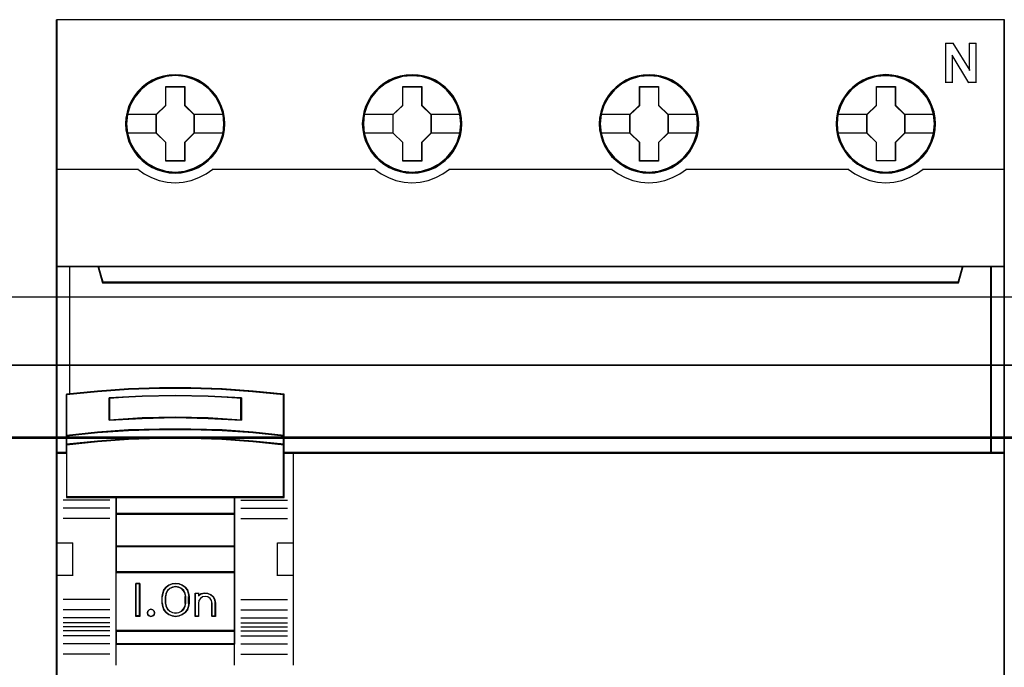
# Model space of a CAD drawing. Header units: millimetres. Extents: x 18084 to 47233, y 38174 to 56392.
# Tile 159 of 253: x 25184 to 25259, y 50946 to 50995. Entities that reach past the tile are written whole.
import ezdxf

# ---------------------------------------------------------------- set-up
doc = ezdxf.new("R2010")
doc.units = ezdxf.units.MM
doc.header["$LTSCALE"] = 100
for name, color, linetype in [('30', 7, 'Continuous'), ('45', 7, 'Continuous'), ('50', 7, 'Continuous')]:
    doc.layers.add(name, color=color, linetype=linetype)

msp = doc.modelspace()

# ---------------------------------------------------------------- linework, layer by layer
for p, q in [((25186.876, 50994.863), (25186.876, 50914.863)), ((25186.876, 50914.863), (25186.876, 50994.863))]:
    msp.add_line(p, q)
at = {"layer": '30', "color": 139}
for points in [[(25598.441, 50968.595), (25163.131, 50968.595), (25598.441, 50968.595)], [(25163.131, 50963.111), (25598.441, 50963.111), (25163.131, 50963.111)]]:
    msp.add_lwpolyline(points, close=True, dxfattribs=at)
at = {"layer": '30', "color": 7}
msp.add_lwpolyline([(25163.131, 50963.044), (25598.441, 50963.044), (25598.441, 50963.23), (25598.441, 50965.432), (25598.441, 50968.595), (25598.257, 50968.595), (25163.315, 50968.595), (25163.131, 50968.595), (25163.131, 50965.432), (25163.131, 50963.23), (25163.131, 50963.044)], close=True, dxfattribs=at)
msp.add_lwpolyline([(25163.131, 50963.044), (25598.441, 50963.044), (25598.441, 50963.23), (25598.441, 50965.432), (25598.441, 50968.595), (25598.257, 50968.595), (25163.315, 50968.595), (25163.131, 50968.595), (25163.131, 50965.432), (25163.131, 50963.23), (25163.131, 50963.044)], close=True, dxfattribs=at)
msp.add_lwpolyline([(25163.131, 50963.044), (25598.441, 50963.044), (25598.441, 50963.23), (25598.441, 50965.432), (25598.441, 50968.595), (25598.257, 50968.595), (25163.315, 50968.595), (25163.131, 50968.595), (25163.131, 50965.432), (25163.131, 50963.23), (25163.131, 50963.044)], close=True, dxfattribs=at)
at = {"layer": '30', "color": 59}
for points in [[(25163.131, 50963.044), (25598.441, 50963.044), (25598.441, 50963.23), (25598.441, 50965.432), (25598.441, 50968.595), (25598.257, 50968.595), (25163.315, 50968.595), (25163.131, 50968.595), (25163.131, 50965.432), (25163.131, 50963.23), (25163.131, 50963.044)], [(25163.163, 50963.076), (25598.406, 50963.076), (25598.406, 50963.26), (25598.406, 50965.436), (25598.406, 50968.563), (25598.222, 50968.563), (25163.347, 50968.563), (25163.163, 50968.563), (25163.163, 50965.436), (25163.163, 50963.26), (25163.163, 50963.076)]]:
    msp.add_lwpolyline(points, close=True, dxfattribs=at)
at = {"layer": '30', "color": 7}
msp.add_lwpolyline([(25598.441, 50963.111), (25163.131, 50963.111)], dxfattribs=at)
msp.add_lwpolyline([(25598.441, 50963.111), (25163.131, 50963.111)], dxfattribs=at)
msp.add_lwpolyline([(25598.441, 50963.111), (25163.131, 50963.111)], dxfattribs=at)
at = {"layer": '30', "color": 59}
msp.add_lwpolyline([(25598.441, 50963.111), (25163.131, 50963.111)], dxfattribs=at)
at = {"layer": '45', "color": 7}
for points in [[(25258.952, 50994.863), (25186.876, 50994.863), (25186.876, 50912.795), (25258.952, 50912.795), (25258.952, 50994.863)], [(25199.675, 50986.937), (25199.653, 50987.385), (25199.58, 50987.838), (25199.428, 50988.264), (25199.249, 50988.679), (25199.014, 50989.067), (25198.734, 50989.415), (25198.403, 50989.736), (25198.039, 50990.013), (25197.669, 50990.256), (25197.238, 50990.439), (25196.807, 50990.566), (25196.353, 50990.649), (25195.899, 50990.676), (25195.445, 50990.649), (25195.003, 50990.566), (25194.555, 50990.439), (25194.14, 50990.256), (25193.753, 50990.013), (25193.395, 50989.736), (25193.059, 50989.415), (25192.795, 50989.067), (25192.555, 50988.679), (25192.353, 50988.264), (25192.235, 50987.838), (25192.146, 50987.385), (25192.118, 50986.937), (25192.146, 50986.488), (25192.235, 50986.051), (25192.353, 50985.62), (25192.555, 50985.21), (25192.795, 50984.818), (25193.059, 50984.458), (25193.395, 50984.143), (25193.753, 50983.866), (25194.14, 50983.634), (25194.555, 50983.451), (25195.003, 50983.313), (25195.445, 50983.224), (25195.899, 50983.202), (25196.353, 50983.224), (25196.807, 50983.313), (25197.238, 50983.451), (25197.669, 50983.634), (25198.039, 50983.866), (25198.403, 50984.143), (25198.734, 50984.458), (25199.014, 50984.818), (25199.249, 50985.21), (25199.428, 50985.62), (25199.58, 50986.051), (25199.653, 50986.488), (25199.675, 50986.937)], [(25199.675, 50986.937), (25199.653, 50987.385), (25199.58, 50987.838), (25199.428, 50988.264), (25199.249, 50988.679), (25199.014, 50989.067), (25198.734, 50989.415), (25198.403, 50989.736), (25198.039, 50990.013), (25197.669, 50990.256), (25197.238, 50990.439), (25196.807, 50990.566), (25196.353, 50990.649), (25195.899, 50990.676), (25195.445, 50990.649), (25195.003, 50990.566), (25194.555, 50990.439), (25194.14, 50990.256), (25193.753, 50990.013), (25193.395, 50989.736), (25193.059, 50989.415), (25192.795, 50989.067), (25192.555, 50988.679), (25192.353, 50988.264), (25192.235, 50987.838), (25192.146, 50987.385), (25192.118, 50986.937), (25192.146, 50986.488), (25192.235, 50986.051), (25192.353, 50985.62), (25192.555, 50985.21), (25192.795, 50984.818), (25193.059, 50984.458), (25193.395, 50984.143), (25193.753, 50983.866), (25194.14, 50983.634), (25194.555, 50983.451), (25195.003, 50983.313), (25195.445, 50983.224), (25195.899, 50983.202), (25196.353, 50983.224), (25196.807, 50983.313), (25197.238, 50983.451), (25197.669, 50983.634), (25198.039, 50983.866), (25198.403, 50984.143), (25198.734, 50984.458), (25199.014, 50984.818), (25199.249, 50985.21), (25199.428, 50985.62), (25199.58, 50986.051), (25199.653, 50986.488), (25199.675, 50986.937)], [(25217.692, 50986.937), (25217.664, 50987.385), (25217.596, 50987.838), (25217.439, 50988.264), (25217.26, 50988.679), (25217.025, 50989.072), (25216.745, 50989.415), (25216.414, 50989.736), (25216.05, 50990.013), (25215.68, 50990.256), (25215.248, 50990.439), (25214.823, 50990.566), (25214.363, 50990.649), (25213.909, 50990.676), (25213.455, 50990.649), (25213.013, 50990.566), (25212.564, 50990.439), (25212.155, 50990.256), (25211.763, 50990.013), (25211.404, 50989.736), (25211.074, 50989.415), (25210.81, 50989.072), (25210.564, 50988.679), (25210.368, 50988.264), (25210.244, 50987.838), (25210.155, 50987.385), (25210.127, 50986.937), (25210.155, 50986.488), (25210.244, 50986.051), (25210.368, 50985.625), (25210.564, 50985.21), (25210.81, 50984.818), (25211.074, 50984.458), (25211.404, 50984.143), (25211.763, 50983.866), (25212.155, 50983.634), (25212.564, 50983.451), (25213.013, 50983.313), (25213.455, 50983.224), (25213.909, 50983.202), (25214.363, 50983.224), (25214.823, 50983.313), (25215.248, 50983.451), (25215.68, 50983.634), (25216.05, 50983.866), (25216.414, 50984.143), (25216.745, 50984.458), (25217.025, 50984.818), (25217.26, 50985.21), (25217.439, 50985.625), (25217.596, 50986.051), (25217.664, 50986.488), (25217.692, 50986.937)], [(25217.692, 50986.937), (25217.664, 50987.385), (25217.596, 50987.838), (25217.439, 50988.264), (25217.26, 50988.679), (25217.025, 50989.072), (25216.745, 50989.415), (25216.414, 50989.736), (25216.05, 50990.013), (25215.68, 50990.256), (25215.248, 50990.439), (25214.823, 50990.566), (25214.363, 50990.649), (25213.909, 50990.676), (25213.455, 50990.649), (25213.013, 50990.566), (25212.564, 50990.439), (25212.155, 50990.256), (25211.763, 50990.013), (25211.404, 50989.736), (25211.074, 50989.415), (25210.81, 50989.072), (25210.564, 50988.679), (25210.368, 50988.264), (25210.244, 50987.838), (25210.155, 50987.385), (25210.127, 50986.937), (25210.155, 50986.488), (25210.244, 50986.051), (25210.368, 50985.625), (25210.564, 50985.21), (25210.81, 50984.818), (25211.074, 50984.458), (25211.404, 50984.143), (25211.763, 50983.866), (25212.155, 50983.634), (25212.564, 50983.451), (25213.013, 50983.313), (25213.455, 50983.224), (25213.909, 50983.202), (25214.363, 50983.224), (25214.823, 50983.313), (25215.248, 50983.451), (25215.68, 50983.634), (25216.05, 50983.866), (25216.414, 50984.143), (25216.745, 50984.458), (25217.025, 50984.818), (25217.26, 50985.21), (25217.439, 50985.625), (25217.596, 50986.051), (25217.664, 50986.488), (25217.692, 50986.937)], [(25217.669, 50986.937), (25217.641, 50987.382), (25217.575, 50987.834), (25217.419, 50988.257), (25217.24, 50988.67), (25217.006, 50989.061), (25216.728, 50989.402), (25216.399, 50989.721), (25216.037, 50989.996), (25215.669, 50990.238), (25215.241, 50990.42), (25214.817, 50990.547), (25214.36, 50990.629), (25213.909, 50990.657), (25213.458, 50990.629), (25213.018, 50990.547), (25212.572, 50990.42), (25212.166, 50990.238), (25211.776, 50989.996), (25211.419, 50989.721), (25211.091, 50989.402), (25210.829, 50989.061), (25210.584, 50988.67), (25210.389, 50988.257), (25210.266, 50987.834), (25210.177, 50987.382), (25210.149, 50986.937), (25210.177, 50986.491), (25210.266, 50986.056), (25210.389, 50985.632), (25210.584, 50985.22), (25210.829, 50984.829), (25211.091, 50984.471), (25211.419, 50984.158), (25211.776, 50983.882), (25212.166, 50983.651), (25212.572, 50983.47), (25213.018, 50983.332), (25213.458, 50983.244), (25213.909, 50983.222), (25214.36, 50983.244), (25214.817, 50983.332), (25215.241, 50983.47), (25215.669, 50983.651), (25216.037, 50983.882), (25216.399, 50984.158), (25216.728, 50984.471), (25217.006, 50984.829), (25217.24, 50985.22), (25217.419, 50985.632), (25217.575, 50986.056), (25217.641, 50986.491), (25217.669, 50986.937)], [(25235.701, 50986.937), (25235.678, 50987.385), (25235.606, 50987.838), (25235.449, 50988.264), (25235.269, 50988.679), (25235.034, 50989.072), (25234.754, 50989.415), (25234.429, 50989.736), (25234.065, 50990.013), (25233.69, 50990.256), (25233.264, 50990.439), (25232.833, 50990.566), (25232.379, 50990.649), (25231.925, 50990.676), (25231.471, 50990.649), (25231.029, 50990.566), (25230.581, 50990.439), (25230.166, 50990.256), (25229.78, 50990.013), (25229.421, 50989.736), (25229.085, 50989.415), (25228.822, 50989.072), (25228.575, 50988.679), (25228.379, 50988.264), (25228.262, 50987.838), (25228.172, 50987.385), (25228.138, 50986.937), (25228.172, 50986.488), (25228.262, 50986.051), (25228.379, 50985.625), (25228.575, 50985.21), (25228.822, 50984.818), (25229.085, 50984.458), (25229.421, 50984.143), (25229.78, 50983.866), (25230.166, 50983.634), (25230.581, 50983.451), (25231.029, 50983.313), (25231.471, 50983.224), (25231.925, 50983.202), (25232.379, 50983.224), (25232.833, 50983.313), (25233.264, 50983.451), (25233.69, 50983.634), (25234.065, 50983.866), (25234.429, 50984.143), (25234.754, 50984.458), (25235.034, 50984.818), (25235.269, 50985.21), (25235.449, 50985.625), (25235.606, 50986.051), (25235.678, 50986.488), (25235.701, 50986.937)], [(25235.701, 50986.937), (25235.678, 50987.385), (25235.606, 50987.838), (25235.449, 50988.264), (25235.269, 50988.679), (25235.034, 50989.072), (25234.754, 50989.415), (25234.429, 50989.736), (25234.065, 50990.013), (25233.69, 50990.256), (25233.264, 50990.439), (25232.833, 50990.566), (25232.379, 50990.649), (25231.925, 50990.676), (25231.471, 50990.649), (25231.029, 50990.566), (25230.581, 50990.439), (25230.166, 50990.256), (25229.78, 50990.013), (25229.421, 50989.736), (25229.085, 50989.415), (25228.822, 50989.072), (25228.575, 50988.679), (25228.379, 50988.264), (25228.262, 50987.838), (25228.172, 50987.385), (25228.138, 50986.937), (25228.172, 50986.488), (25228.262, 50986.051), (25228.379, 50985.625), (25228.575, 50985.21), (25228.822, 50984.818), (25229.085, 50984.458), (25229.421, 50984.143), (25229.78, 50983.866), (25230.166, 50983.634), (25230.581, 50983.451), (25231.029, 50983.313), (25231.471, 50983.224), (25231.925, 50983.202), (25232.379, 50983.224), (25232.833, 50983.313), (25233.264, 50983.451), (25233.69, 50983.634), (25234.065, 50983.866), (25234.429, 50984.143), (25234.754, 50984.458), (25235.034, 50984.818), (25235.269, 50985.21), (25235.449, 50985.625), (25235.606, 50986.051), (25235.678, 50986.488), (25235.701, 50986.937)], [(25235.681, 50986.937), (25235.659, 50987.382), (25235.586, 50987.834), (25235.43, 50988.257), (25235.252, 50988.67), (25235.018, 50989.061), (25234.739, 50989.402), (25234.416, 50989.721), (25234.054, 50989.996), (25233.68, 50990.238), (25233.257, 50990.42), (25232.828, 50990.547), (25232.377, 50990.629), (25231.925, 50990.657), (25231.474, 50990.629), (25231.034, 50990.547), (25230.588, 50990.42), (25230.175, 50990.238), (25229.791, 50989.996), (25229.434, 50989.721), (25229.1, 50989.402), (25228.838, 50989.061), (25228.593, 50988.67), (25228.398, 50988.257), (25228.281, 50987.834), (25228.192, 50987.382), (25228.158, 50986.937), (25228.192, 50986.491), (25228.281, 50986.056), (25228.398, 50985.632), (25228.593, 50985.22), (25228.838, 50984.829), (25229.1, 50984.471), (25229.434, 50984.158), (25229.791, 50983.882), (25230.175, 50983.651), (25230.588, 50983.47), (25231.034, 50983.332), (25231.474, 50983.244), (25231.925, 50983.222), (25232.377, 50983.244), (25232.828, 50983.332), (25233.257, 50983.47), (25233.68, 50983.651), (25234.054, 50983.882), (25234.416, 50984.158), (25234.739, 50984.471), (25235.018, 50984.829), (25235.252, 50985.22), (25235.43, 50985.632), (25235.586, 50986.056), (25235.659, 50986.491), (25235.681, 50986.937)], [(25253.712, 50986.943), (25253.684, 50987.391), (25253.617, 50987.845), (25253.46, 50988.271), (25253.281, 50988.686), (25253.046, 50989.079), (25252.765, 50989.422), (25252.435, 50989.743), (25252.071, 50990.02), (25251.701, 50990.263), (25251.269, 50990.446), (25250.843, 50990.573), (25250.384, 50990.656), (25249.93, 50990.684), (25249.476, 50990.656), (25249.033, 50990.573), (25248.585, 50990.446), (25248.176, 50990.263), (25247.784, 50990.02), (25247.425, 50989.743), (25247.095, 50989.422), (25246.831, 50989.079), (25246.585, 50988.686), (25246.389, 50988.271), (25246.265, 50987.845), (25246.176, 50987.391), (25246.148, 50986.943), (25246.176, 50986.495), (25246.265, 50986.057), (25246.389, 50985.631), (25246.585, 50985.216), (25246.831, 50984.823), (25247.095, 50984.463), (25247.425, 50984.148), (25247.784, 50983.871), (25248.176, 50983.639), (25248.585, 50983.456), (25249.033, 50983.318), (25249.476, 50983.229), (25249.93, 50983.207), (25250.384, 50983.229), (25250.843, 50983.318), (25251.269, 50983.456), (25251.701, 50983.639), (25252.071, 50983.871), (25252.435, 50984.148), (25252.765, 50984.463), (25253.046, 50984.823), (25253.281, 50985.216), (25253.46, 50985.631), (25253.617, 50986.057), (25253.684, 50986.495), (25253.712, 50986.943)], [(25253.712, 50986.943), (25253.684, 50987.391), (25253.617, 50987.845), (25253.46, 50988.271), (25253.281, 50988.686), (25253.046, 50989.079), (25252.765, 50989.422), (25252.435, 50989.743), (25252.071, 50990.02), (25251.701, 50990.263), (25251.269, 50990.446), (25250.843, 50990.573), (25250.384, 50990.656), (25249.93, 50990.684), (25249.476, 50990.656), (25249.033, 50990.573), (25248.585, 50990.446), (25248.176, 50990.263), (25247.784, 50990.02), (25247.425, 50989.743), (25247.095, 50989.422), (25246.831, 50989.079), (25246.585, 50988.686), (25246.389, 50988.271), (25246.265, 50987.845), (25246.176, 50987.391), (25246.148, 50986.943), (25246.176, 50986.495), (25246.265, 50986.057), (25246.389, 50985.631), (25246.585, 50985.216), (25246.831, 50984.823), (25247.095, 50984.463), (25247.425, 50984.148), (25247.784, 50983.871), (25248.176, 50983.639), (25248.585, 50983.456), (25249.033, 50983.318), (25249.476, 50983.229), (25249.93, 50983.207), (25250.384, 50983.229), (25250.843, 50983.318), (25251.269, 50983.456), (25251.701, 50983.639), (25252.071, 50983.871), (25252.435, 50984.148), (25252.765, 50984.463), (25253.046, 50984.823), (25253.281, 50985.216), (25253.46, 50985.631), (25253.617, 50986.057), (25253.684, 50986.495), (25253.712, 50986.943)], [(25253.69, 50986.943), (25253.662, 50987.388), (25253.595, 50987.839), (25253.439, 50988.263), (25253.261, 50988.676), (25253.027, 50989.066), (25252.749, 50989.407), (25252.42, 50989.726), (25252.058, 50990.001), (25251.69, 50990.243), (25251.261, 50990.425), (25250.838, 50990.552), (25250.381, 50990.634), (25249.93, 50990.662), (25249.479, 50990.634), (25249.039, 50990.552), (25248.593, 50990.425), (25248.186, 50990.243), (25247.797, 50990.001), (25247.44, 50989.726), (25247.111, 50989.407), (25246.85, 50989.066), (25246.604, 50988.676), (25246.409, 50988.263), (25246.287, 50987.839), (25246.198, 50987.388), (25246.17, 50986.943), (25246.198, 50986.497), (25246.287, 50986.063), (25246.409, 50985.639), (25246.604, 50985.226), (25246.85, 50984.836), (25247.111, 50984.478), (25247.44, 50984.165), (25247.797, 50983.89), (25248.186, 50983.659), (25248.593, 50983.477), (25249.039, 50983.34), (25249.479, 50983.252), (25249.93, 50983.23), (25250.381, 50983.252), (25250.838, 50983.34), (25251.261, 50983.477), (25251.69, 50983.659), (25252.058, 50983.89), (25252.42, 50984.165), (25252.749, 50984.478), (25253.027, 50984.836), (25253.261, 50985.226), (25253.439, 50985.639), (25253.595, 50986.063), (25253.662, 50986.497), (25253.69, 50986.943)], [(25195.186, 50989.776), (25196.629, 50989.776), (25196.629, 50988.356), (25197.347, 50987.652), (25197.347, 50986.232), (25196.629, 50985.517), (25196.629, 50984.108), (25195.186, 50984.108), (25195.186, 50985.517), (25194.45, 50986.232), (25194.45, 50987.652), (25195.186, 50988.356), (25195.186, 50989.776)], [(25195.186, 50989.776), (25196.629, 50989.776), (25196.629, 50989.776), (25196.629, 50988.356), (25196.629, 50988.356), (25197.347, 50987.652), (25197.347, 50987.652), (25197.347, 50986.232), (25197.347, 50986.232), (25196.629, 50985.517), (25196.629, 50985.517), (25196.629, 50984.108), (25196.629, 50984.108), (25195.186, 50984.108), (25195.186, 50984.108), (25195.186, 50985.517), (25195.186, 50985.517), (25194.45, 50986.232), (25194.45, 50986.232), (25194.45, 50987.652), (25194.45, 50987.652), (25195.186, 50988.356), (25195.186, 50988.356), (25195.186, 50989.776), (25195.186, 50989.776)], [(25195.197, 50989.753), (25196.617, 50989.753), (25196.617, 50988.345), (25197.325, 50987.646), (25197.325, 50986.238), (25196.617, 50985.528), (25196.617, 50984.13), (25195.197, 50984.13), (25195.197, 50985.528), (25194.473, 50986.238), (25194.473, 50987.646), (25195.197, 50988.345), (25195.197, 50989.753)], [(25213.201, 50989.776), (25214.64, 50989.776), (25214.64, 50988.356), (25215.359, 50987.658), (25215.359, 50986.233), (25214.64, 50985.518), (25214.64, 50984.115), (25213.201, 50984.115), (25213.201, 50985.518), (25212.46, 50986.233), (25212.46, 50987.658), (25213.201, 50988.356), (25213.201, 50989.776)], [(25213.201, 50989.776), (25214.64, 50989.776), (25214.64, 50989.776), (25214.64, 50988.356), (25214.64, 50988.356), (25215.359, 50987.658), (25215.359, 50987.658), (25215.359, 50986.233), (25215.359, 50986.233), (25214.64, 50985.518), (25214.64, 50985.518), (25214.64, 50984.115), (25214.64, 50984.115), (25213.201, 50984.115), (25213.201, 50984.115), (25213.201, 50985.518), (25213.201, 50985.518), (25212.46, 50986.233), (25212.46, 50986.233), (25212.46, 50987.658), (25212.46, 50987.658), (25213.201, 50988.356), (25213.201, 50988.356), (25213.201, 50989.776), (25213.201, 50989.776)], [(25213.212, 50989.753), (25214.628, 50989.753), (25214.628, 50988.345), (25215.336, 50987.651), (25215.336, 50986.237), (25214.628, 50985.527), (25214.628, 50984.135), (25213.212, 50984.135), (25213.212, 50985.527), (25212.482, 50986.237), (25212.482, 50987.651), (25213.212, 50988.345), (25213.212, 50989.753)], [(25231.212, 50989.776), (25232.654, 50989.776), (25232.654, 50988.356), (25233.373, 50987.658), (25233.373, 50986.233), (25232.654, 50985.518), (25232.654, 50984.115), (25231.212, 50984.115), (25231.212, 50985.518), (25230.476, 50986.233), (25230.476, 50987.658), (25231.212, 50988.356), (25231.212, 50989.776)], [(25231.212, 50989.776), (25232.654, 50989.776), (25232.654, 50989.776), (25232.654, 50988.356), (25232.654, 50988.356), (25233.373, 50987.658), (25233.373, 50987.658), (25233.373, 50986.233), (25233.373, 50986.233), (25232.654, 50985.518), (25232.654, 50985.518), (25232.654, 50984.115), (25232.654, 50984.115), (25231.212, 50984.115), (25231.212, 50984.115), (25231.212, 50985.518), (25231.212, 50985.518), (25230.476, 50986.233), (25230.476, 50986.233), (25230.476, 50987.658), (25230.476, 50987.658), (25231.212, 50988.356), (25231.212, 50988.356), (25231.212, 50989.776), (25231.212, 50989.776)], [(25231.223, 50989.753), (25232.645, 50989.753), (25232.645, 50988.345), (25233.353, 50987.651), (25233.353, 50986.237), (25232.645, 50985.527), (25232.645, 50984.135), (25231.223, 50984.135), (25231.223, 50985.527), (25230.499, 50986.237), (25230.499, 50987.651), (25231.223, 50988.345), (25231.223, 50989.753)], [(25249.222, 50989.781), (25250.661, 50989.781), (25250.661, 50988.361), (25251.38, 50987.663), (25251.38, 50986.238), (25250.661, 50985.523), (25250.661, 50984.12), (25249.222, 50984.12), (25249.222, 50985.523), (25248.48, 50986.238), (25248.48, 50987.663), (25249.222, 50988.361), (25249.222, 50989.781)], [(25249.222, 50989.781), (25250.661, 50989.781), (25250.661, 50989.781), (25250.661, 50988.361), (25250.661, 50988.361), (25251.38, 50987.663), (25251.38, 50987.663), (25251.38, 50986.238), (25251.38, 50986.238), (25250.661, 50985.523), (25250.661, 50985.523), (25250.661, 50984.12), (25250.661, 50984.12), (25249.222, 50984.12), (25249.222, 50984.12), (25249.222, 50985.523), (25249.222, 50985.523), (25248.48, 50986.238), (25248.48, 50986.238), (25248.48, 50987.663), (25248.48, 50987.663), (25249.222, 50988.361), (25249.222, 50988.361), (25249.222, 50989.781), (25249.222, 50989.781)], [(25249.233, 50989.758), (25250.649, 50989.758), (25250.649, 50988.35), (25251.357, 50987.656), (25251.357, 50986.242), (25250.649, 50985.532), (25250.649, 50984.14), (25249.233, 50984.14), (25249.233, 50985.532), (25248.503, 50986.242), (25248.503, 50987.656), (25249.233, 50988.35), (25249.233, 50989.758)], [(25255.454, 50974.904), (25190.375, 50974.904), (25190.052, 50976.09), (25186.876, 50976.09), (25186.876, 50961.911), (25187.622, 50961.911), (25187.622, 50962.54), (25187.622, 50963.213), (25187.622, 50966.358), (25189.98, 50966.595), (25192.337, 50966.761), (25194.7, 50966.844), (25197.068, 50966.844), (25199.431, 50966.761), (25201.788, 50966.595), (25204.145, 50966.358), (25204.145, 50963.213), (25204.145, 50962.54), (25204.145, 50961.911), (25204.892, 50961.911), (25257.956, 50961.911), (25257.956, 50976.09), (25255.777, 50976.09), (25255.454, 50974.904)], [(25190.374, 50974.864), (25255.456, 50974.864), (25255.779, 50976.09), (25190.051, 50976.09), (25190.374, 50974.864)], [(25257.909, 50976.09), (25257.909, 50961.911), (25258.952, 50961.911), (25258.952, 50976.09), (25257.909, 50976.09)], [(25198.416, 50964.548), (25200.927, 50964.412), (25200.927, 50966.11), (25198.416, 50966.246), (25195.893, 50966.291), (25193.387, 50966.246), (25190.875, 50966.11), (25190.875, 50964.412), (25193.387, 50964.548), (25195.893, 50964.604), (25198.416, 50964.548)], [(25201.819, 50963.492), (25199.457, 50963.663), (25197.089, 50963.738), (25194.716, 50963.738), (25192.348, 50963.663), (25189.986, 50963.492), (25187.623, 50963.235), (25187.623, 50962.539), (25189.986, 50962.784), (25192.348, 50962.956), (25194.716, 50963.041), (25197.089, 50963.041), (25199.457, 50962.956), (25201.819, 50962.784), (25204.182, 50962.539), (25204.182, 50963.235), (25201.819, 50963.492)], [(25201.803, 50963.48), (25199.447, 50963.646), (25197.085, 50963.718), (25194.718, 50963.718), (25192.356, 50963.646), (25189.999, 50963.48), (25187.643, 50963.232), (25187.643, 50962.559), (25189.999, 50962.796), (25192.356, 50962.962), (25194.718, 50963.044), (25197.085, 50963.044), (25199.447, 50962.962), (25201.803, 50962.796), (25204.159, 50962.559), (25204.159, 50963.232), (25201.803, 50963.48)], [(25201.803, 50963.48), (25199.447, 50963.646), (25197.085, 50963.718), (25194.718, 50963.718), (25192.356, 50963.646), (25189.999, 50963.48), (25187.643, 50963.232), (25187.643, 50962.559), (25189.999, 50962.796), (25192.356, 50962.962), (25194.718, 50963.044), (25197.085, 50963.044), (25199.447, 50962.962), (25201.803, 50962.796), (25204.159, 50962.559), (25204.159, 50963.232), (25201.803, 50963.48)], [(25191.387, 50958.529), (25200.418, 50958.529), (25204.182, 50958.529), (25204.182, 50961.945), (25204.182, 50962.579), (25201.819, 50962.818), (25199.457, 50962.984), (25197.089, 50963.068), (25194.716, 50963.068), (25192.348, 50962.984), (25189.986, 50962.818), (25187.623, 50962.579), (25187.623, 50961.945), (25187.623, 50958.529), (25191.387, 50958.529)], [(25191.398, 50958.549), (25200.405, 50958.549), (25204.159, 50958.549), (25204.159, 50961.933), (25204.159, 50962.561), (25201.803, 50962.798), (25199.447, 50962.963), (25197.085, 50963.045), (25194.718, 50963.045), (25192.356, 50962.963), (25189.999, 50962.798), (25187.643, 50962.561), (25187.643, 50961.933), (25187.643, 50958.549), (25191.398, 50958.549)], [(25200.428, 50958.574), (25191.375, 50958.574), (25191.375, 50957.263), (25200.428, 50957.263), (25200.428, 50958.574)], [(25200.405, 50958.551), (25191.397, 50958.551), (25191.397, 50957.286), (25200.405, 50957.286), (25200.405, 50958.551)], [(25200.428, 50957.308), (25191.375, 50957.308), (25191.375, 50954.794), (25200.428, 50954.794), (25200.428, 50957.308)], [(25200.405, 50957.288), (25191.397, 50957.288), (25191.397, 50954.817), (25200.405, 50954.817), (25200.405, 50957.288)], [(25200.428, 50954.839), (25191.375, 50954.839), (25191.375, 50952.819), (25200.428, 50952.819), (25200.428, 50954.839)], [(25200.405, 50954.817), (25191.397, 50954.817), (25191.397, 50952.841), (25200.405, 50952.841), (25200.405, 50954.817)], [(25191.375, 50948.375), (25200.428, 50948.375), (25200.428, 50952.866), (25191.375, 50952.866), (25191.375, 50948.375)], [(25193.198, 50952.003), (25193.198, 50949.486), (25192.903, 50949.486), (25192.903, 50952.003), (25193.198, 50952.003)], [(25195.044, 50951.498), (25195.215, 50951.711), (25195.414, 50951.874), (25195.671, 50951.969), (25195.927, 50952.003), (25196.195, 50951.969), (25196.44, 50951.874), (25196.65, 50951.711), (25196.821, 50951.498), (25196.918, 50951.257), (25196.952, 50950.994), (25196.952, 50950.495), (25196.918, 50950.232), (25196.821, 50949.991), (25196.65, 50949.778), (25196.44, 50949.621), (25196.195, 50949.52), (25195.927, 50949.486), (25195.671, 50949.52), (25195.414, 50949.621), (25195.215, 50949.778), (25195.044, 50949.991), (25194.947, 50950.232), (25194.907, 50950.495), (25194.907, 50950.994), (25194.947, 50951.257), (25195.044, 50951.498)], [(25195.306, 50951.451), (25195.197, 50951.237), (25195.151, 50950.995), (25195.151, 50950.494), (25195.197, 50950.258), (25195.306, 50950.05), (25195.478, 50949.881), (25195.691, 50949.774), (25195.926, 50949.735), (25196.173, 50949.774), (25196.385, 50949.881), (25196.558, 50950.05), (25196.667, 50950.258), (25196.701, 50950.494), (25196.701, 50950.995), (25196.667, 50951.237), (25196.558, 50951.451), (25196.385, 50951.619), (25196.173, 50951.721), (25195.926, 50951.754), (25195.691, 50951.721), (25195.478, 50951.619), (25195.306, 50951.451)], [(25197.412, 50949.486), (25197.412, 50951.258), (25197.67, 50951.258), (25197.67, 50951.072), (25197.877, 50951.207), (25198.124, 50951.258), (25198.382, 50951.241), (25198.606, 50951.134), (25198.801, 50950.965), (25198.916, 50950.75), (25198.962, 50950.502), (25198.962, 50949.486), (25198.704, 50949.486), (25198.704, 50950.502), (25198.658, 50950.7), (25198.554, 50950.858), (25198.382, 50950.976), (25198.187, 50951.004), (25197.98, 50950.976), (25197.819, 50950.858), (25197.705, 50950.7), (25197.67, 50950.502), (25197.67, 50949.486), (25197.412, 50949.486)], [(25194.293, 50949.889), (25194.324, 50949.757), (25194.293, 50949.619), (25194.19, 50949.522), (25194.05, 50949.486), (25193.916, 50949.522), (25193.825, 50949.619), (25193.782, 50949.757), (25193.825, 50949.889), (25193.916, 50949.991), (25194.05, 50950.027), (25194.19, 50949.991), (25194.293, 50949.889)], [(25200.428, 50948.422), (25191.375, 50948.422), (25191.375, 50947.38), (25200.428, 50947.38), (25200.428, 50948.422)], [(25200.405, 50948.4), (25191.397, 50948.4), (25191.397, 50947.402), (25200.405, 50947.402), (25200.405, 50948.4)]]:
    msp.add_lwpolyline(points, close=True, dxfattribs=at)
at = {"layer": '45', "color": 139}
for points in [[(25258.952, 50994.863), (25186.876, 50994.863), (25186.876, 50912.795), (25258.952, 50912.795), (25258.952, 50994.863)], [(25199.608, 50986.943), (25199.535, 50987.663), (25199.328, 50988.343), (25198.98, 50988.98), (25198.521, 50989.533), (25197.96, 50989.987), (25197.316, 50990.325), (25196.621, 50990.541), (25195.898, 50990.607), (25195.176, 50990.541), (25194.486, 50990.325), (25193.842, 50989.987), (25193.276, 50989.533), (25192.817, 50988.98), (25192.475, 50988.343), (25192.262, 50987.663), (25192.195, 50986.943), (25192.262, 50986.229), (25192.475, 50985.537), (25192.817, 50984.912), (25193.276, 50984.353), (25193.842, 50983.899), (25194.486, 50983.561), (25195.176, 50983.351), (25195.898, 50983.279), (25196.621, 50983.351), (25197.316, 50983.561), (25197.96, 50983.899), (25198.521, 50984.353), (25198.98, 50984.912), (25199.328, 50985.537), (25199.535, 50986.229), (25199.608, 50986.943)], [(25217.62, 50986.936), (25217.547, 50987.655), (25217.339, 50988.341), (25216.997, 50988.972), (25216.532, 50989.531), (25215.972, 50989.985), (25215.333, 50990.323), (25214.632, 50990.533), (25213.909, 50990.6), (25213.186, 50990.533), (25212.491, 50990.323), (25211.852, 50989.985), (25211.292, 50989.531), (25210.827, 50988.972), (25210.479, 50988.341), (25210.272, 50987.655), (25210.199, 50986.936), (25210.272, 50986.222), (25210.479, 50985.535), (25210.827, 50984.904), (25211.292, 50984.351), (25211.852, 50983.897), (25212.491, 50983.56), (25213.186, 50983.344), (25213.909, 50983.272), (25214.632, 50983.344), (25215.333, 50983.56), (25215.972, 50983.897), (25216.532, 50984.351), (25216.997, 50984.904), (25217.339, 50985.535), (25217.547, 50986.222), (25217.62, 50986.936)], [(25217.62, 50986.943), (25217.541, 50987.663), (25217.334, 50988.343), (25216.992, 50988.98), (25216.532, 50989.533), (25215.972, 50989.987), (25215.327, 50990.325), (25214.626, 50990.541), (25213.909, 50990.607), (25213.186, 50990.541), (25212.491, 50990.325), (25211.852, 50989.987), (25211.286, 50989.533), (25210.826, 50988.98), (25210.484, 50988.343), (25210.271, 50987.663), (25210.204, 50986.943), (25210.271, 50986.229), (25210.484, 50985.537), (25210.826, 50984.912), (25211.286, 50984.353), (25211.852, 50983.899), (25212.491, 50983.561), (25213.186, 50983.351), (25213.909, 50983.279), (25214.626, 50983.351), (25215.327, 50983.561), (25215.972, 50983.899), (25216.532, 50984.353), (25216.992, 50984.912), (25217.334, 50985.537), (25217.541, 50986.229), (25217.62, 50986.943)], [(25235.629, 50986.936), (25235.556, 50987.655), (25235.349, 50988.341), (25235.001, 50988.972), (25234.536, 50989.531), (25233.982, 50989.985), (25233.337, 50990.323), (25232.642, 50990.533), (25231.92, 50990.6), (25231.197, 50990.533), (25230.496, 50990.323), (25229.863, 50989.985), (25229.297, 50989.531), (25228.832, 50988.972), (25228.491, 50988.341), (25228.283, 50987.655), (25228.21, 50986.936), (25228.283, 50986.222), (25228.491, 50985.535), (25228.832, 50984.904), (25229.297, 50984.351), (25229.863, 50983.897), (25230.496, 50983.56), (25231.197, 50983.344), (25231.92, 50983.272), (25232.642, 50983.344), (25233.337, 50983.56), (25233.982, 50983.897), (25234.536, 50984.351), (25235.001, 50984.904), (25235.349, 50985.535), (25235.556, 50986.222), (25235.629, 50986.936)], [(25235.624, 50986.943), (25235.551, 50987.663), (25235.344, 50988.343), (25235.002, 50988.98), (25234.542, 50989.533), (25233.976, 50989.987), (25233.337, 50990.325), (25232.637, 50990.541), (25231.914, 50990.607), (25231.191, 50990.541), (25230.502, 50990.325), (25229.857, 50989.987), (25229.297, 50989.533), (25228.837, 50988.98), (25228.496, 50988.343), (25228.283, 50987.663), (25228.215, 50986.943), (25228.283, 50986.229), (25228.496, 50985.537), (25228.837, 50984.912), (25229.297, 50984.353), (25229.857, 50983.899), (25230.502, 50983.561), (25231.191, 50983.351), (25231.914, 50983.279), (25232.637, 50983.351), (25233.337, 50983.561), (25233.976, 50983.899), (25234.542, 50984.353), (25235.002, 50984.912), (25235.344, 50985.537), (25235.551, 50986.229), (25235.624, 50986.943)], [(25253.635, 50986.943), (25253.563, 50987.663), (25253.355, 50988.343), (25253.013, 50988.98), (25252.554, 50989.533), (25251.988, 50989.987), (25251.343, 50990.325), (25250.648, 50990.541), (25249.925, 50990.607), (25249.202, 50990.541), (25248.512, 50990.325), (25247.868, 50989.987), (25247.307, 50989.533), (25246.847, 50988.98), (25246.5, 50988.343), (25246.287, 50987.663), (25246.22, 50986.943), (25246.287, 50986.229), (25246.5, 50985.537), (25246.847, 50984.912), (25247.307, 50984.353), (25247.868, 50983.899), (25248.512, 50983.561), (25249.202, 50983.351), (25249.925, 50983.279), (25250.648, 50983.351), (25251.343, 50983.561), (25251.988, 50983.899), (25252.554, 50984.353), (25253.013, 50984.912), (25253.355, 50985.537), (25253.563, 50986.229), (25253.635, 50986.943)], [(25253.635, 50986.936), (25253.563, 50987.655), (25253.355, 50988.341), (25253.013, 50988.972), (25252.548, 50989.531), (25251.993, 50989.985), (25251.349, 50990.323), (25250.648, 50990.533), (25249.93, 50990.6), (25249.207, 50990.533), (25248.507, 50990.323), (25247.873, 50989.985), (25247.307, 50989.531), (25246.842, 50988.972), (25246.5, 50988.341), (25246.293, 50987.655), (25246.22, 50986.936), (25246.293, 50986.222), (25246.5, 50985.535), (25246.842, 50984.904), (25247.307, 50984.351), (25247.873, 50983.897), (25248.507, 50983.56), (25249.207, 50983.344), (25249.93, 50983.272), (25250.648, 50983.344), (25251.349, 50983.56), (25251.993, 50983.897), (25252.548, 50984.351), (25253.013, 50984.904), (25253.355, 50985.535), (25253.563, 50986.222), (25253.635, 50986.936)], [(25194.324, 50949.757), (25194.293, 50949.889), (25194.19, 50949.991), (25194.05, 50950.027), (25193.916, 50949.991), (25193.825, 50949.889), (25193.782, 50949.757), (25193.825, 50949.619), (25193.916, 50949.522), (25194.05, 50949.486), (25194.19, 50949.522), (25194.293, 50949.619), (25194.324, 50949.757)]]:
    msp.add_lwpolyline(points, close=True, dxfattribs=at)
at = {"layer": '45', "color": 59}
for points in [[(25258.93, 50994.84), (25186.898, 50994.84), (25186.898, 50912.818), (25258.93, 50912.818), (25258.93, 50994.84)], [(25199.653, 50986.937), (25199.63, 50987.382), (25199.558, 50987.834), (25199.408, 50988.257), (25199.229, 50988.67), (25198.995, 50989.055), (25198.717, 50989.402), (25198.388, 50989.721), (25198.026, 50989.996), (25197.658, 50990.238), (25197.229, 50990.42), (25196.8, 50990.547), (25196.349, 50990.629), (25195.898, 50990.657), (25195.447, 50990.629), (25195.006, 50990.547), (25194.561, 50990.42), (25194.149, 50990.238), (25193.764, 50989.996), (25193.408, 50989.721), (25193.073, 50989.402), (25192.811, 50989.055), (25192.572, 50988.67), (25192.371, 50988.257), (25192.254, 50987.834), (25192.165, 50987.382), (25192.137, 50986.937), (25192.165, 50986.491), (25192.254, 50986.056), (25192.371, 50985.627), (25192.572, 50985.22), (25192.811, 50984.829), (25193.073, 50984.471), (25193.408, 50984.158), (25193.764, 50983.882), (25194.149, 50983.651), (25194.561, 50983.47), (25195.006, 50983.332), (25195.447, 50983.244), (25195.898, 50983.222), (25196.349, 50983.244), (25196.8, 50983.332), (25197.229, 50983.47), (25197.658, 50983.651), (25198.026, 50983.882), (25198.388, 50984.158), (25198.717, 50984.471), (25198.995, 50984.829), (25199.229, 50985.22), (25199.408, 50985.627), (25199.558, 50986.056), (25199.63, 50986.491), (25199.653, 50986.937)], [(25190.374, 50974.864), (25255.456, 50974.864), (25255.779, 50976.09), (25190.051, 50976.09), (25190.374, 50974.864)], [(25257.931, 50976.07), (25257.931, 50961.933), (25258.93, 50961.933), (25258.93, 50976.07), (25257.931, 50976.07)], [(25199.457, 50963.627), (25201.819, 50963.46), (25204.182, 50963.209), (25204.182, 50966.384), (25201.819, 50966.623), (25199.457, 50966.791), (25197.089, 50966.874), (25194.716, 50966.874), (25192.348, 50966.791), (25189.986, 50966.623), (25187.623, 50966.384), (25187.623, 50963.209), (25189.986, 50963.46), (25192.348, 50963.627), (25194.716, 50963.699), (25197.089, 50963.699), (25199.457, 50963.627)], [(25199.447, 50963.644), (25201.803, 50963.479), (25204.159, 50963.231), (25204.159, 50966.368), (25201.803, 50966.604), (25199.447, 50966.769), (25197.085, 50966.852), (25194.718, 50966.852), (25192.356, 50966.769), (25189.999, 50966.604), (25187.643, 50966.368), (25187.643, 50963.231), (25189.999, 50963.479), (25192.356, 50963.644), (25194.718, 50963.715), (25197.085, 50963.715), (25199.447, 50963.644)], [(25200.927, 50966.11), (25200.927, 50964.412), (25198.416, 50964.548), (25195.893, 50964.604), (25193.387, 50964.548), (25190.875, 50964.412), (25190.875, 50966.11), (25193.387, 50966.246), (25195.893, 50966.291), (25198.416, 50966.246), (25200.927, 50966.11)], [(25198.416, 50964.548), (25200.927, 50964.412), (25200.927, 50966.11), (25198.416, 50966.246), (25195.893, 50966.291), (25193.387, 50966.246), (25190.875, 50966.11), (25190.875, 50964.412), (25193.387, 50964.548), (25195.893, 50964.604), (25198.416, 50964.548)], [(25198.406, 50964.567), (25200.907, 50964.435), (25200.907, 50966.092), (25198.406, 50966.225), (25195.893, 50966.269), (25193.397, 50966.225), (25190.895, 50966.092), (25190.895, 50964.435), (25193.397, 50964.567), (25195.893, 50964.622), (25198.406, 50964.567)], [(25198.406, 50964.567), (25200.907, 50964.435), (25200.907, 50966.092), (25198.406, 50966.225), (25195.893, 50966.269), (25193.397, 50966.225), (25190.895, 50966.092), (25190.895, 50964.435), (25193.397, 50964.567), (25195.893, 50964.622), (25198.406, 50964.567)], [(25201.819, 50963.492), (25199.457, 50963.663), (25197.089, 50963.738), (25194.716, 50963.738), (25192.348, 50963.663), (25189.986, 50963.492), (25187.623, 50963.235), (25187.623, 50962.539), (25189.986, 50962.784), (25192.348, 50962.956), (25194.716, 50963.041), (25197.089, 50963.041), (25199.457, 50962.956), (25201.819, 50962.784), (25204.182, 50962.539), (25204.182, 50963.235), (25201.819, 50963.492)], [(25191.387, 50958.529), (25200.418, 50958.529), (25204.182, 50958.529), (25204.182, 50961.945), (25204.182, 50962.579), (25201.819, 50962.818), (25199.457, 50962.984), (25197.089, 50963.068), (25194.716, 50963.068), (25192.348, 50962.984), (25189.986, 50962.818), (25187.623, 50962.579), (25187.623, 50961.945), (25187.623, 50958.529), (25191.387, 50958.529)], [(25191.398, 50958.549), (25200.405, 50958.549), (25204.159, 50958.549), (25204.159, 50961.933), (25204.159, 50962.561), (25201.803, 50962.798), (25199.447, 50962.963), (25197.085, 50963.045), (25194.718, 50963.045), (25192.356, 50962.963), (25189.999, 50962.798), (25187.643, 50962.561), (25187.643, 50961.933), (25187.643, 50958.549), (25191.398, 50958.549)], [(25200.428, 50958.574), (25191.375, 50958.574), (25191.375, 50957.263), (25200.428, 50957.263), (25200.428, 50958.574)], [(25200.405, 50958.551), (25191.397, 50958.551), (25191.397, 50957.286), (25200.405, 50957.286), (25200.405, 50958.551)], [(25200.428, 50957.308), (25191.375, 50957.308), (25191.375, 50954.794), (25200.428, 50954.794), (25200.428, 50957.308)], [(25200.405, 50957.288), (25191.397, 50957.288), (25191.397, 50954.817), (25200.405, 50954.817), (25200.405, 50957.288)], [(25200.428, 50954.839), (25191.375, 50954.839), (25191.375, 50952.819), (25200.428, 50952.819), (25200.428, 50954.839)], [(25200.405, 50954.817), (25191.397, 50954.817), (25191.397, 50952.841), (25200.405, 50952.841), (25200.405, 50954.817)], [(25191.375, 50948.375), (25200.428, 50948.375), (25200.428, 50952.866), (25191.375, 50952.866), (25191.375, 50948.375)], [(25193.198, 50952.003), (25193.198, 50949.486), (25192.903, 50949.486), (25192.903, 50952.003), (25193.198, 50952.003)], [(25195.044, 50951.498), (25195.215, 50951.711), (25195.414, 50951.874), (25195.671, 50951.969), (25195.927, 50952.003), (25196.195, 50951.969), (25196.44, 50951.874), (25196.65, 50951.711), (25196.821, 50951.498), (25196.918, 50951.257), (25196.952, 50950.994), (25196.952, 50950.495), (25196.918, 50950.232), (25196.821, 50949.991), (25196.65, 50949.778), (25196.44, 50949.621), (25196.195, 50949.52), (25195.927, 50949.486), (25195.671, 50949.52), (25195.414, 50949.621), (25195.215, 50949.778), (25195.044, 50949.991), (25194.947, 50950.232), (25194.907, 50950.495), (25194.907, 50950.994), (25194.947, 50951.257), (25195.044, 50951.498)], [(25195.306, 50951.451), (25195.197, 50951.237), (25195.151, 50950.995), (25195.151, 50950.494), (25195.197, 50950.258), (25195.306, 50950.05), (25195.478, 50949.881), (25195.691, 50949.774), (25195.926, 50949.735), (25196.173, 50949.774), (25196.385, 50949.881), (25196.558, 50950.05), (25196.667, 50950.258), (25196.701, 50950.494), (25196.701, 50950.995), (25196.667, 50951.237), (25196.558, 50951.451), (25196.385, 50951.619), (25196.173, 50951.721), (25195.926, 50951.754), (25195.691, 50951.721), (25195.478, 50951.619), (25195.306, 50951.451)], [(25195.324, 50951.435), (25195.218, 50951.225), (25195.173, 50950.988), (25195.173, 50950.498), (25195.218, 50950.267), (25195.324, 50950.063), (25195.491, 50949.898), (25195.697, 50949.793), (25195.926, 50949.754), (25196.166, 50949.793), (25196.372, 50949.898), (25196.539, 50950.063), (25196.645, 50950.267), (25196.679, 50950.498), (25196.679, 50950.988), (25196.645, 50951.225), (25196.539, 50951.435), (25196.372, 50951.6), (25196.166, 50951.699), (25195.926, 50951.732), (25195.697, 50951.699), (25195.491, 50951.6), (25195.324, 50951.435)], [(25197.412, 50949.486), (25197.412, 50951.258), (25197.67, 50951.258), (25197.67, 50951.072), (25197.877, 50951.207), (25198.124, 50951.258), (25198.382, 50951.241), (25198.606, 50951.134), (25198.801, 50950.965), (25198.916, 50950.75), (25198.962, 50950.502), (25198.962, 50949.486), (25198.704, 50949.486), (25198.704, 50950.502), (25198.658, 50950.7), (25198.554, 50950.858), (25198.382, 50950.976), (25198.187, 50951.004), (25197.98, 50950.976), (25197.819, 50950.858), (25197.705, 50950.7), (25197.67, 50950.502), (25197.67, 50949.486), (25197.412, 50949.486)], [(25194.293, 50949.889), (25194.324, 50949.757), (25194.293, 50949.619), (25194.19, 50949.522), (25194.05, 50949.486), (25193.916, 50949.522), (25193.825, 50949.619), (25193.782, 50949.757), (25193.825, 50949.889), (25193.916, 50949.991), (25194.05, 50950.027), (25194.19, 50949.991), (25194.293, 50949.889)], [(25200.428, 50948.422), (25191.375, 50948.422), (25191.375, 50947.38), (25200.428, 50947.38), (25200.428, 50948.422)], [(25200.405, 50948.4), (25191.397, 50948.4), (25191.397, 50947.402), (25200.405, 50947.402), (25200.405, 50948.4)]]:
    msp.add_lwpolyline(points, close=True, dxfattribs=at)
at = {"layer": '45', "color": 139}
for points in [[(25254.473, 50993.081), (25255.071, 50993.081)], [(25254.473, 50993.081), (25254.473, 50990.066)], [(25255.024, 50993.081), (25256.319, 50990.994)], [(25256.271, 50993.081), (25256.813, 50993.081)], [(25256.271, 50993.081), (25256.271, 50990.994)], [(25256.768, 50993.081), (25256.768, 50990.066)], [(25254.97, 50992.158), (25254.97, 50990.066)], [(25256.252, 50990.066), (25254.97, 50992.158)], [(25254.473, 50990.111), (25255.014, 50990.111)], [(25256.207, 50990.111), (25256.813, 50990.111)], [(25186.876, 50983.5), (25193.099, 50983.5)], [(25193.052, 50983.5), (25193.551, 50983.144), (25194.102, 50982.856), (25194.68, 50982.638), (25195.286, 50982.511), (25195.893, 50982.465), (25196.516, 50982.511), (25197.122, 50982.638), (25197.701, 50982.856), (25198.245, 50983.144), (25198.751, 50983.5)], [(25198.704, 50983.5), (25211.103, 50983.5)], [(25211.056, 50983.5), (25211.561, 50983.144), (25212.106, 50982.856), (25212.684, 50982.638), (25213.296, 50982.511), (25213.902, 50982.465), (25214.526, 50982.511), (25215.132, 50982.638), (25215.71, 50982.856), (25216.255, 50983.144), (25216.76, 50983.5)], [(25216.715, 50983.5), (25229.112, 50983.5)], [(25229.068, 50983.5), (25229.573, 50983.144), (25230.117, 50982.856), (25230.696, 50982.638), (25231.302, 50982.511), (25231.914, 50982.465), (25232.532, 50982.511), (25233.132, 50982.638), (25233.722, 50982.856), (25234.266, 50983.144), (25234.772, 50983.5)], [(25234.724, 50983.5), (25247.124, 50983.5)], [(25247.077, 50983.5), (25247.582, 50983.144), (25248.127, 50982.856), (25248.705, 50982.638), (25249.311, 50982.511), (25249.924, 50982.465), (25250.541, 50982.511), (25251.142, 50982.638), (25251.726, 50982.856), (25252.276, 50983.144), (25252.776, 50983.5)], [(25252.731, 50983.5), (25258.952, 50983.5)], [(25186.876, 50976.09), (25258.952, 50976.09)], [(25190.051, 50976.09), (25190.418, 50974.864)], [(25255.779, 50976.09), (25255.409, 50974.864)], [(25257.909, 50961.911), (25257.909, 50976.09)], [(25190.374, 50974.909), (25255.457, 50974.909)], [(25204.182, 50966.343), (25201.819, 50966.603), (25199.457, 50966.784), (25197.089, 50966.874), (25194.716, 50966.874), (25192.348, 50966.784), (25189.986, 50966.603), (25187.623, 50966.343)], [(25187.623, 50966.39), (25187.623, 50958.529)], [(25200.927, 50966.068), (25198.416, 50966.235), (25195.893, 50966.291), (25193.387, 50966.235), (25190.875, 50966.068)], [(25190.875, 50964.412), (25190.875, 50966.115)], [(25200.882, 50964.412), (25200.882, 50966.115)], [(25204.134, 50958.529), (25204.134, 50966.39)], [(25200.927, 50964.412), (25198.416, 50964.577), (25195.893, 50964.646), (25193.387, 50964.577), (25190.875, 50964.412)], [(25204.182, 50963.209), (25201.819, 50963.479), (25199.457, 50963.659), (25197.089, 50963.738), (25194.716, 50963.738), (25192.348, 50963.659), (25189.986, 50963.479), (25187.623, 50963.209)], [(25204.182, 50962.539), (25201.819, 50962.797), (25199.457, 50962.977), (25197.089, 50963.068), (25194.716, 50963.068), (25192.348, 50962.977), (25189.986, 50962.797), (25187.623, 50962.539)], [(25187.668, 50961.956), (25186.876, 50961.956)], [(25258.952, 50961.956), (25204.134, 50961.956)], [(25204.88, 50961.956), (25204.88, 50945.784)], [(25190.92, 50958.315), (25187.372, 50958.315)], [(25204.182, 50958.574), (25187.623, 50958.574)], [(25191.375, 50958.574), (25191.375, 50947.38)], [(25191.375, 50958.574), (25200.428, 50958.574)], [(25200.381, 50958.574), (25200.381, 50947.38)], [(25200.882, 50958.315), (25204.425, 50958.315)], [(25190.92, 50957.722), (25187.372, 50957.722)], [(25200.882, 50957.722), (25204.425, 50957.722)], [(25190.92, 50956.928), (25187.372, 50956.928)], [(25191.375, 50957.308), (25200.428, 50957.308)], [(25200.882, 50956.928), (25204.425, 50956.928)], [(25186.876, 50955.087), (25188.125, 50955.087)], [(25188.078, 50955.087), (25188.078, 50952.571)], [(25191.375, 50954.839), (25200.428, 50954.839)], [(25203.682, 50952.571), (25203.682, 50955.087)], [(25203.682, 50955.087), (25204.927, 50955.087)], [(25186.876, 50952.618), (25188.125, 50952.618)], [(25191.375, 50952.866), (25200.428, 50952.866)], [(25203.682, 50952.618), (25204.927, 50952.618)], [(25193.198, 50952.003), (25192.903, 50952.003)], [(25192.903, 50952.003), (25192.903, 50949.486)], [(25193.151, 50952.003), (25193.151, 50949.486)], [(25196.952, 50950.965), (25196.918, 50951.236), (25196.821, 50951.484), (25196.65, 50951.703), (25196.44, 50951.87), (25196.195, 50951.968), (25195.927, 50952.003), (25195.671, 50951.968), (25195.414, 50951.87), (25195.215, 50951.703), (25195.044, 50951.484), (25194.947, 50951.236), (25194.907, 50950.965)], [(25196.701, 50950.965), (25196.667, 50951.217), (25196.558, 50951.439), (25196.385, 50951.614), (25196.173, 50951.719), (25195.926, 50951.754), (25195.691, 50951.719), (25195.478, 50951.614), (25195.306, 50951.439), (25195.197, 50951.217), (25195.151, 50950.965)], [(25190.92, 50950.774), (25187.372, 50950.774)], [(25194.907, 50950.477), (25194.907, 50951.013)], [(25195.151, 50950.477), (25195.151, 50951.013)], [(25196.654, 50950.477), (25196.654, 50951.013)], [(25196.905, 50950.477), (25196.905, 50951.013)], [(25197.412, 50951.258), (25197.71, 50951.258)], [(25197.412, 50951.258), (25197.412, 50949.486)], [(25197.663, 50951.258), (25197.663, 50951.032)], [(25198.962, 50950.477), (25198.916, 50950.733), (25198.8, 50950.955), (25198.604, 50951.13), (25198.379, 50951.241), (25198.119, 50951.258), (25197.871, 50951.206), (25197.663, 50951.066)], [(25198.711, 50950.477), (25198.664, 50950.687), (25198.56, 50950.856), (25198.385, 50950.982), (25198.187, 50951.013), (25197.977, 50950.982), (25197.814, 50950.856), (25197.698, 50950.687), (25197.663, 50950.477)], [(25200.882, 50950.774), (25204.425, 50950.774)], [(25190.92, 50949.983), (25187.372, 50949.983)], [(25194.907, 50950.521), (25194.947, 50950.251), (25195.044, 50950.004), (25195.215, 50949.785), (25195.414, 50949.624), (25195.671, 50949.521), (25195.927, 50949.486), (25196.195, 50949.521), (25196.44, 50949.624), (25196.65, 50949.785), (25196.821, 50950.004), (25196.918, 50950.251), (25196.952, 50950.521)], [(25195.151, 50950.521), (25195.197, 50950.276), (25195.306, 50950.061), (25195.478, 50949.886), (25195.691, 50949.775), (25195.926, 50949.735), (25196.173, 50949.775), (25196.385, 50949.886), (25196.558, 50950.061), (25196.667, 50950.276), (25196.701, 50950.521)], [(25197.663, 50950.521), (25197.663, 50949.486)], [(25198.666, 50950.521), (25198.666, 50949.486)], [(25198.917, 50950.521), (25198.917, 50949.486)], [(25200.882, 50949.983), (25204.425, 50949.983)], [(25190.92, 50949.39), (25187.372, 50949.39)], [(25193.198, 50949.531), (25192.903, 50949.531)], [(25197.412, 50949.531), (25197.71, 50949.531)], [(25198.666, 50949.531), (25198.962, 50949.531)], [(25200.882, 50949.39), (25204.425, 50949.39)], [(25190.92, 50948.998), (25187.372, 50948.998)], [(25190.92, 50948.702), (25187.372, 50948.702)], [(25200.882, 50948.998), (25204.425, 50948.998)], [(25200.882, 50948.702), (25204.425, 50948.702)], [(25190.92, 50948.4), (25187.372, 50948.4)], [(25190.92, 50948.007), (25187.372, 50948.007)], [(25191.375, 50948.422), (25200.428, 50948.422)], [(25200.882, 50948.4), (25204.425, 50948.4)], [(25200.882, 50948.007), (25204.425, 50948.007)], [(25190.92, 50947.414), (25187.372, 50947.414)], [(25191.375, 50947.424), (25200.428, 50947.424)], [(25191.375, 50947.424), (25191.375, 50945.784)], [(25200.381, 50947.424), (25200.381, 50945.784)], [(25200.882, 50947.414), (25204.425, 50947.414)], [(25190.92, 50946.623), (25187.372, 50946.623)], [(25200.882, 50946.623), (25204.425, 50946.623)]]:
    msp.add_lwpolyline(points, dxfattribs=at)
at = {"layer": '45', "color": 7}
for points in [[(25192.19, 50987.669), (25194.495, 50987.669)], [(25197.302, 50987.669), (25199.608, 50987.669)], [(25210.199, 50987.674), (25212.507, 50987.674)], [(25215.312, 50987.674), (25217.62, 50987.674)], [(25228.21, 50987.674), (25230.523, 50987.674)], [(25233.328, 50987.674), (25235.629, 50987.674)], [(25246.22, 50987.679), (25248.528, 50987.679)], [(25251.332, 50987.679), (25253.64, 50987.679)], [(25192.19, 50986.262), (25194.495, 50986.262)], [(25197.302, 50986.262), (25199.608, 50986.262)], [(25210.199, 50986.262), (25212.507, 50986.262)], [(25215.312, 50986.262), (25217.62, 50986.262)], [(25228.21, 50986.262), (25230.523, 50986.262)], [(25233.328, 50986.262), (25235.629, 50986.262)], [(25246.22, 50986.267), (25248.528, 50986.267)], [(25251.332, 50986.267), (25253.64, 50986.267)]]:
    msp.add_lwpolyline(points, dxfattribs=at)
at = {"layer": '45', "color": 140}
for points in [[(25255.454, 50974.904), (25190.375, 50974.904), (25190.052, 50976.09), (25186.876, 50976.09), (25186.876, 50961.911), (25187.622, 50961.911), (25187.622, 50962.54), (25187.622, 50963.213), (25187.622, 50966.358), (25189.98, 50966.595), (25192.337, 50966.761), (25194.7, 50966.844), (25197.068, 50966.844), (25199.431, 50966.761), (25201.788, 50966.595), (25204.145, 50966.358), (25204.145, 50963.213), (25204.145, 50962.54), (25204.145, 50961.911), (25204.892, 50961.911), (25257.956, 50961.911), (25257.956, 50976.09), (25255.777, 50976.09), (25255.454, 50974.904)], [(25255.433, 50974.888), (25190.395, 50974.888), (25190.072, 50976.07), (25186.898, 50976.07), (25186.898, 50961.933), (25187.644, 50961.933), (25187.644, 50962.561), (25187.644, 50963.232), (25187.644, 50966.367), (25190, 50966.604), (25192.356, 50966.769), (25194.717, 50966.851), (25197.084, 50966.851), (25199.445, 50966.769), (25201.801, 50966.604), (25204.157, 50966.367), (25204.157, 50963.232), (25204.157, 50962.561), (25204.157, 50961.933), (25204.903, 50961.933), (25257.933, 50961.933), (25257.933, 50976.07), (25255.756, 50976.07), (25255.433, 50974.888)], [(25190.396, 50974.884), (25255.434, 50974.884), (25255.757, 50976.07), (25190.073, 50976.07), (25190.396, 50974.884)], [(25257.909, 50976.09), (25257.909, 50961.911), (25258.952, 50961.911), (25258.952, 50976.09), (25257.909, 50976.09)]]:
    msp.add_lwpolyline(points, close=True, dxfattribs=at)
msp.add_lwpolyline([(25187.872, 50976.09), (25187.872, 50966.378)], dxfattribs=at)
at = {"layer": '50', "color": 7}
msp.add_lwpolyline([(25164.711, 50928.698), (25164.711, 50973.801), (25596.861, 50973.801), (25596.861, 50928.698)], dxfattribs=at)
at = {"layer": '50', "color": 59}
msp.add_lwpolyline([(25596.861, 50928.698), (25164.711, 50928.698), (25164.711, 50973.801), (25596.861, 50973.801), (25596.861, 50928.698)], close=True, dxfattribs=at)

doc.saveas('drawing.dxf')
